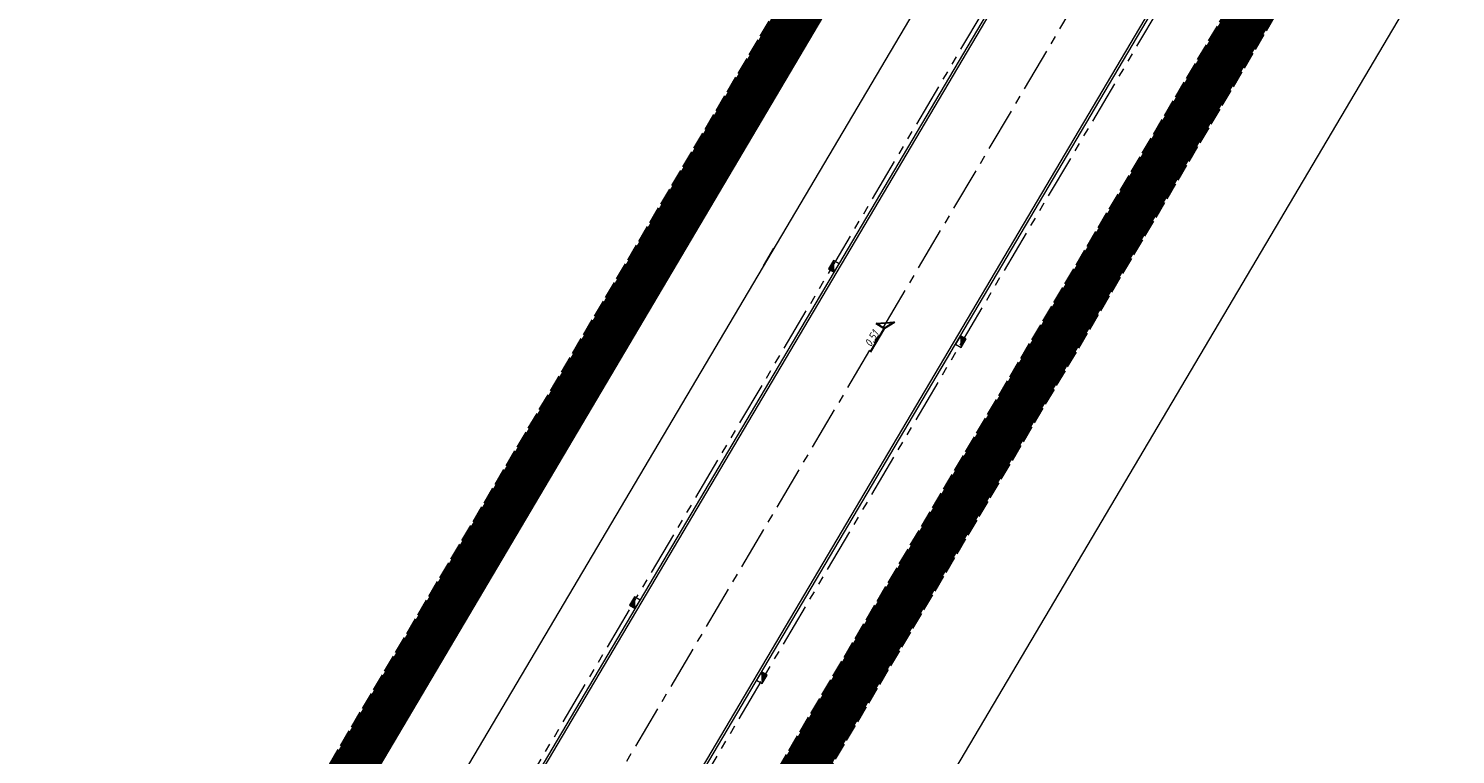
# Model space of a CAD drawing. Header units: metres. Extents: x 90704 to 91821, y 464826 to 465227.
# Tile 14 of 27: x 90794 to 90860, y 465102 to 465135. Entities that reach past the tile are written whole.
import ezdxf
from ezdxf.enums import TextEntityAlignment as Align

# ---------------------------------------------------------------- set-up
doc = ezdxf.new("R2010")
doc.units = ezdxf.units.M
for name, pattern in [('AM-AS', [16, 10, -2, 2, -2]), ('NLCS-HIDDEN', [4, 2, -2]), ('VH-GAZONBAND_100X200', [9.5, 7.5, -2]), ('VH-OPSLUITBAND_100X200_A', [10, 4, -1, 4, -1]), ('VH-TROTTOIRBAND_180-200', [20, 10, -2, 2, -2, 2, -2])]:
    doc.linetypes.add(name, pattern=pattern)
for name, color, linetype, lineweight in [('92.2_nieuwe bebouwing - new building', 21, 'Continuous', 18), ('N-WE-RI-HWA_KOLK-S', 21, 'Continuous', 18), ('N-WE-VH-KANTOPSLUITING_GAZONBAND_100X200-G', 21, 'VH-GAZONBAND_100X200', 18), ('N-WE-VH-KANTOPSLUITING_OPSLUITBAND_100X200-G', 21, 'VH-OPSLUITBAND_100X200_A', 35), ('N-WE-VH-KANTOPSLUITING_TROTTOIRBAND_180 200-G', 21, 'VH-TROTTOIRBAND_180-200', 18), ('N-WE-VH-KANTOPSLUITING_VOORKANTBAND-G', 21, 'Continuous', 18), ('N-WE-VH-KANTVERHARDING-GD', 21, 'Continuous', 18), ('N-WE-VH-KANTVERHARDING_STREKLAAG-G', 21, 'Continuous', 18), ('X-XX-AL-HOOGTELABEL-S', 21, 'Continuous', 30), ('X-XX-AL-REFERENTIE-G', 7, 'Continuous', 18)]:
    doc.layers.add(name, color=color, linetype=linetype, lineweight=lineweight)
doc.layers.add('N-WE-AM-AS_WEG-G', color=21, linetype='AM-AS', lineweight=18, plot=False)
doc.layers.add('opsluitband afstand', color=21, linetype='Continuous', lineweight=18, plot=False)
doc.layers.add('N-WE-KL-STROOK-G', color=21, linetype='NLCS-HIDDEN', lineweight=18, transparency=0.5)
doc.styles.add('NLCS-ISO', font='NLCS-ISO.ttf')

# ---------------------------------------------------------------- blocks, each defined once
blk = doc.blocks.new('bio partner 5')
at = {"layer": '92.2_nieuwe bebouwing - new building', "color": 7}
blk.add_lwpolyline([(106867, 463531), (226792, 463531), (226793, 513532), (129658, 513532), (129658, 509895), (95487, 498948)], close=True, dxfattribs=at)
blk = doc.blocks.new('N-SRI-KOLK_TROTTOIR-SO')
blk.add_hatch(color=256).paths.add_polyline_path([(1.125, 1.5), (-1.125, 1.5), (-1.125, 0)])
blk.add_line((-1.125, 0), (1.125, 1.5))
at = {"flags": 128}
blk.add_lwpolyline([(-1.125, 0), (1.125, 0), (1.125, 1.5), (-1.125, 1.5)], close=True, dxfattribs=at)
blk = doc.blocks.new('B-SAL-HOOGTELABEL_01-SO_1')
for p, q in [((-0.00246, 0.00131), (-0.00246, 0.00344)), ((-0.00246, 0.00344), (0, 0)), ((-0.00246, 0.00131), (-0.00884, 0.00131)), ((0, 0), (-0.00246, 0.00131))]:
    blk.add_line(p, q)
at = {"style": 'NLCS-ISO', "oblique": 13.5}
blk.add_attdef('...', text='', height=0.0018, dxfattribs=at).set_placement((-0.00596, 0.00261), align=Align.MIDDLE_CENTER)
blk = doc.blocks.new('51005749-X003-ONT westelijke ringbaan')
at = {"layer": 'N-WE-AM-AS_WEG-G', "ltscale": 0.2, "flags": 128}
blk.add_lwpolyline([(91107.756, 465160.157), (90910.306, 464826.386), (90724.12, 464936.552), (90886.313, 465210.666), (90939.595, 465198.513)], dxfattribs=at)
at = {"layer": 'N-WE-KL-STROOK-G', "flags": 128}
for points in [[(90872.261, 465207.929, 2, 2, 0), (90794.97, 465077.304, 2, 2, 0), (90720.106, 464950.779, 0, 0, 0)], [(90937.416, 465188.958, 2, 2, 0), (90888.444, 465200.128, 2, 2, 0), (90810.375, 465068.188, 2, 2, 0), (90735.715, 464942.008, 2, 2, 0), (90752.11, 464932.307, 0, 0, 0)]]:
    blk.add_lwpolyline(points, format="xyseb", dxfattribs=at)
at = {"layer": 'N-WE-VH-KANTOPSLUITING_GAZONBAND_100X200-G', "ltscale": 0.2, "flags": 128}
blk.add_lwpolyline([(90900.232, 465219.848, 0.32213), (90873.397, 465208.081), (90795.745, 465076.845), (90720.976, 464950.482, -0.030371), (90720.54, 464949.839)], format="xyb", dxfattribs=at)
at = {"layer": 'N-WE-VH-KANTOPSLUITING_OPSLUITBAND_100X200-G', "ltscale": 0.2, "flags": 128}
blk.add_lwpolyline([(90895.921, 465227.002), (90895.039, 465222.275, 0.266483), (90871.791, 465209.098), (90794.11, 465077.813), (90718.939, 464950.772), (90720.543, 464949.823)], format="xyb", dxfattribs=at)
for points in [[(90937.838, 465190.811), (90888.436, 465202.079), (90821.08, 465088.243), (90818.713, 465089.644)], [(90936.993, 465187.106), (90888.452, 465198.178), (90822.801, 465087.224), (90838.799, 465077.753)]]:
    blk.add_lwpolyline(points, dxfattribs=at)
at = {"layer": 'N-WE-VH-KANTOPSLUITING_TROTTOIRBAND_180 200-G', "ltscale": 0.2, "flags": 128}
for points in [[(90812.776, 465093.159), (90878.421, 465204.102, -0.290142), (90894.345, 465212.225), (90894.366, 465212.223, 0.368849), (90899.467, 465215.807)], [(90938.828, 465195.149), (90894.972, 465205.152, 0.326058), (90884.359, 465200.588), (90818.713, 465089.644)]]:
    blk.add_lwpolyline(points, format="xyb", dxfattribs=at)
at = {"layer": 'N-WE-VH-KANTOPSLUITING_VOORKANTBAND-G', "flags": 128}
for points in [[(90896.019, 465226.984), (90895.122, 465222.174, 0.267319), (90871.877, 465209.047), (90794.196, 465077.762), (90719.076, 464950.807), (90720.594, 464949.909)], [(90900.214, 465219.75, 0.322158), (90873.483, 465208.031), (90795.831, 465076.794), (90721.062, 464950.431, -0.030371), (90720.62, 464949.778)], [(90705.122, 464941.095), (90718.396, 464941.896, 0.249014), (90726.399, 464946.786), (90801.382, 465073.51), (90878.593, 465204, -0.290142), (90894.326, 465212.026), (90894.347, 465212.024, 0.368752), (90899.66, 465215.755, 0.429452), (90899.276, 465216.37)], [(90833.705, 465069.149), (90819.472, 465077.576, -0.414141), (90817.013, 465087.164), (90884.187, 465200.69, -0.326058), (90895.017, 465205.347), (90938.872, 465195.344)]]:
    blk.add_lwpolyline(points, format="xyb", dxfattribs=at)
for points in [[(90937.816, 465190.713), (90888.485, 465201.965), (90821.115, 465088.106), (90818.663, 465089.558)], [(90937.016, 465187.203), (90888.403, 465198.291), (90822.664, 465087.189), (90838.748, 465077.667)]]:
    blk.add_lwpolyline(points, dxfattribs=at)
at = {"layer": 'N-WE-VH-KANTVERHARDING-GD', "flags": 128}
blk.add_lwpolyline([(90898.291, 465216.546, 0.306662), (90876.495, 465206.248), (90810.41, 465094.56)], format="xyb", dxfattribs=at)
at = {"layer": 'N-WE-VH-KANTVERHARDING_STREKLAAG-G', "flags": 128}
for points in [[(90705.128, 464940.99), (90718.402, 464941.791, 0.249014), (90726.49, 464946.732), (90801.472, 465073.456), (90878.683, 465203.947, -0.290142), (90894.317, 465211.922), (90894.337, 465211.92, 0.388065), (90899.837, 465216.066), (90901.676, 465225.928)], [(90833.652, 465069.058), (90819.418, 465077.485, -0.414141), (90816.923, 465087.217), (90884.096, 465200.743, -0.326058), (90895.04, 465205.45), (90938.896, 465195.447)]]:
    blk.add_lwpolyline(points, format="xyb", dxfattribs=at)
at = {"layer": 'opsluitband afstand', "flags": 128}
for points in [[(90825.112, 465126.282), (90825.587, 465127.084)], [(90828.125, 465124.5), (90828.6, 465125.303)], [(90830.664, 465122.998), (90831.139, 465123.8)], [(90836.258, 465119.689), (90836.733, 465120.491)], [(90838.883, 465118.135), (90839.358, 465118.937)], [(90840.432, 465117.218), (90840.907, 465118.021)], [(90810.993, 465102.42), (90811.468, 465103.222)]]:
    blk.add_lwpolyline(points, dxfattribs=at)
at = {"layer": '92.2_nieuwe bebouwing - new building', "lineweight": 9, "ltscale": 20, "xscale": 0.0009999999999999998, "yscale": 0.0009999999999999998, "zscale": 0.0009999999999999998, "rotation": 239.3872028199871}
blk.add_blockref('bio partner 5', (90546.388, 465520.51), dxfattribs=at)
at = {"layer": 'N-WE-RI-HWA_KOLK-S', "xscale": 0.1999999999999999, "yscale": 0.1999999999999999, "zscale": 0.1999999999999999}
for p, rotation in [((90831.489, 465124.392), 59.3872028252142), ((90837.083, 465121.082), 239.3872028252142), ((90822.322, 465108.901), 59.3872028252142), ((90827.917, 465105.591), 239.3872028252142)]:
    blk.add_blockref('N-SRI-KOLK_TROTTOIR-SO', p, dxfattribs=dict(at, rotation=rotation))
at = {"layer": 'X-XX-AL-HOOGTELABEL-S', "ltscale": 1000, "xscale": 200, "yscale": 200, "zscale": 200, "rotation": 59.38999999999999}
blk.add_blockref('B-SAL-HOOGTELABEL_01-SO_1', (90834.161, 465121.903), dxfattribs=at).add_auto_attribs({'...': '0.51'})

msp = doc.modelspace()

# ---------------------------------------------------------------- block references
at = {"layer": 'X-XX-AL-REFERENTIE-G'}
msp.add_blockref('51005749-X003-ONT westelijke ringbaan', (0, 0), dxfattribs=at)

doc.saveas('drawing.dxf')
